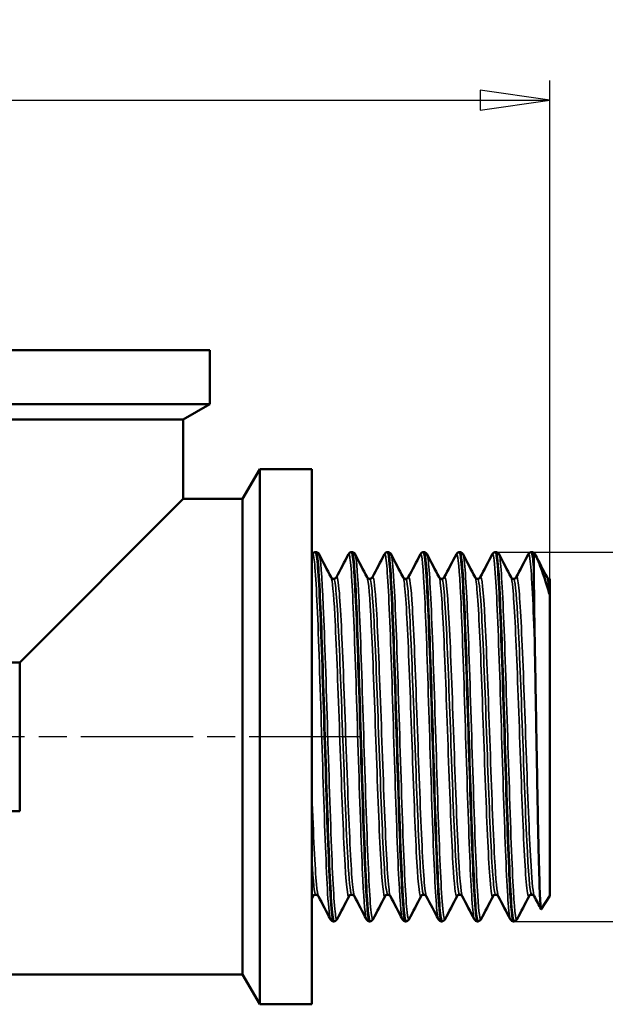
# Model space of a CAD drawing. Header units: millimetres. Extents: x -71 to 414, y -69 to 356.
# Tile 14 of 18: x 75 to 104, y 191 to 241. Entities that reach past the tile are written whole.
import ezdxf

# ---------------------------------------------------------------- set-up
doc = ezdxf.new("R2010")
doc.units = ezdxf.units.MM
doc.linetypes.add('CHAIN', pattern=[0.7087, 0.4724, -0.0591, 0.1181, -0.0591])
for name, color, linetype, lineweight in [('Видимые тонкие (ГОСТ)', 7, 'Continuous', 35), ('Видимый контур (ГОСТ)', 7, 'Continuous', 50), ('Осевая линия (ГОСТ)', 7, 'Continuous', 25), ('Размер (ГОСТ)', 7, 'Continuous', 25)]:
    doc.layers.add(name, color=color, linetype=linetype, lineweight=lineweight)
doc.styles.add('Обычный текст (ГОСТ)', font='GOST Common Italic.ttf')
doc.dimstyles.new('Обычный (ГОСТ)', dxfattribs={"dimtxt": 3.5, "dimasz": 3.5, "dimexe": 1, "dimexo": 0, "dimgap": 0.5, "dimtad": 1, "dimrnd": 1e-08, "dimtxsty": 'Обычный текст (ГОСТ)', "dimblk": 'Filled-1', "dimcen": 0.09, "dimdle": 15, "dimclrd": 256, "dimclre": 256, "dimclrt": 256, "dimazin": 2, "dimtfac": 0.714286, "dimtdec": 3, "dimtmove": 0, "dimatfit": 3, "dimfxl": 1, "dimtolj": 1, "dimlwd": 25, "dimlwe": 25, "dimarcsym": 0})

# ---------------------------------------------------------------- blocks, each defined once
blk = doc.blocks.new('Filled-1')
at = {"color": 0}
for p, q in [((0, 0), (-1, 0.143)), ((-1, 0.143), (-1, -0.143)), ((-1, 0), (0, 0)), ((-1, -0.143), (0, 0))]:
    blk.add_line(p, q, dxfattribs=at)
at = {"color": 0, "flags": 128}
blk.add_lwpolyline([(-1, -0.143), (0, 0), (-1, 0.143), (-1, -0.143)], dxfattribs=at)
at = {"color": 0}
blk.add_solid([(-1, -0.143), (0, 0), (-1, 0.143), (-1, -0.143)], dxfattribs=at)
blk = doc.blocks.new('*D10')
at = {"layer": 'Defpoints', "color": 0, "linetype": 'Continuous', "transparency": 16777216}
for p in [(101.379, 236.579), (40.379, 211.689), (101.379, 211.689)]:
    blk.add_point(p, dxfattribs=at)
at = {"layer": 'Размер (ГОСТ)', "linetype": 'Continuous', "lineweight": 25, "transparency": 16777216}
for p, q in [((40.379, 211.689), (40.379, 237.579)), ((101.379, 211.689), (101.379, 237.579)), ((43.879, 236.579), (97.879, 236.579))]:
    blk.add_line(p, q, dxfattribs=at)
at = {"layer": 'Размер (ГОСТ)', "linetype": 'Continuous', "lineweight": 25, "transparency": 16777216, "xscale": 3.5, "yscale": 3.5, "zscale": 3.5, "rotation": 180}
blk.add_blockref('Filled-1', (40.379, 236.579), dxfattribs=at)
at = {"layer": 'Размер (ГОСТ)', "linetype": 'Continuous', "lineweight": 25, "transparency": 16777216, "xscale": 3.5, "yscale": 3.5, "zscale": 3.5}
blk.add_blockref('Filled-1', (101.379, 236.579), dxfattribs=at)
at = {"layer": 'Размер (ГОСТ)', "linetype": 'Continuous', "lineweight": 25, "transparency": 16777216, "insert": (68.732, 240.579), "char_height": 3.5, "attachment_point": 1, "style": 'Обычный текст (ГОСТ)'}
blk.add_mtext('\\A1;61', dxfattribs=at)
blk = doc.blocks.new('*D11')
at = {"layer": 'Defpoints', "color": 0, "linetype": 'Continuous', "transparency": 16777216}
for p in [(98.663, 213.778), (99.553, 195.148), (111.074, 195.148)]:
    blk.add_point(p, dxfattribs=at)
at = {"layer": 'Размер (ГОСТ)', "linetype": 'Continuous', "lineweight": 25, "transparency": 16777216}
for p, q in [((98.663, 213.778), (112.074, 213.778)), ((111.074, 210.278), (111.074, 198.648)), ((99.553, 195.148), (112.074, 195.148))]:
    blk.add_line(p, q, dxfattribs=at)
at = {"layer": 'Размер (ГОСТ)', "linetype": 'Continuous', "lineweight": 25, "transparency": 16777216, "xscale": 3.5, "yscale": 3.5, "zscale": 3.5}
for p, rotation in [((111.074, 213.778), 90), ((111.074, 195.148), 270)]:
    blk.add_blockref('Filled-1', p, dxfattribs=dict(at, rotation=rotation))
at = {"layer": 'Размер (ГОСТ)', "linetype": 'Continuous', "lineweight": 25, "transparency": 16777216, "insert": (107.072, 198.23), "char_height": 3.5, "attachment_point": 1, "rotation": 90, "style": 'Обычный текст (ГОСТ)'}
blk.add_mtext('\\A1; \\fGOST Common|b0|i1;\\H3.5000;G 1/2"', dxfattribs=at)

msp = doc.modelspace()

# ---------------------------------------------------------------- linework, layer by layer
at = {"layer": 'Видимые тонкие (ГОСТ)'}
for points, knots in [([(90.312, 195.263), (90.266, 195.355), (90.219, 195.792), (90.173, 196.547), (90.099, 197.766), (90.025, 199.801), (89.95, 202.096), (89.876, 204.377), (89.802, 206.889), (89.728, 208.952), (89.654, 211.02), (89.58, 212.612), (89.506, 213.295), (89.472, 213.607), (89.438, 213.734), (89.404, 213.669)], [44.042424, 44.042424, 44.042424, 44.042424, 44.521319, 44.521319, 44.521319, 45.293552, 45.293552, 45.293552, 46.061347, 46.061347, 46.061347, 46.831496, 46.831496, 46.831496, 47.184016, 47.184016, 47.184016, 47.184016]), ([(90.651, 195.258), (90.64, 195.236), (90.628, 195.234), (90.617, 195.254), (90.543, 195.386), (90.469, 196.467), (90.395, 198.202), (90.321, 199.933), (90.247, 202.296), (90.173, 204.654), (90.099, 207.027), (90.025, 209.367), (89.95, 211.034), (89.881, 212.582), (89.812, 213.533), (89.743, 213.669)], [37.638985, 37.638985, 37.638985, 37.638985, 37.755143, 37.755143, 37.755143, 38.523762, 38.523762, 38.523762, 39.29057, 39.29057, 39.29057, 40.062803, 40.062803, 40.062803, 40.780578, 40.780578, 40.780578, 40.780578]), ([(92.128, 195.26), (92.069, 195.379), (92.01, 196.074), (91.951, 197.245), (91.877, 198.717), (91.803, 200.925), (91.729, 203.269), (91.655, 205.611), (91.581, 208.062), (91.507, 209.958), (91.433, 211.853), (91.359, 213.172), (91.285, 213.561), (91.263, 213.675), (91.242, 213.708), (91.22, 213.664)], [37.759239, 37.759239, 37.759239, 37.759239, 38.371064, 38.371064, 38.371064, 39.140119, 39.140119, 39.140119, 39.908183, 39.908183, 39.908183, 40.675349, 40.675349, 40.675349, 40.900831, 40.900831, 40.900831, 40.900831]), ([(92.467, 195.262), (92.443, 195.215), (92.42, 195.257), (92.397, 195.393), (92.322, 195.825), (92.248, 197.195), (92.174, 199.13), (92.099, 201.062), (92.025, 203.534), (91.951, 205.874), (91.877, 208.211), (91.803, 210.388), (91.729, 211.816), (91.672, 212.907), (91.615, 213.551), (91.559, 213.666)], [31.3558, 31.3558, 31.3558, 31.3558, 31.598853, 31.598853, 31.598853, 32.370174, 32.370174, 32.370174, 33.140315, 33.140315, 33.140315, 33.90937, 33.90937, 33.90937, 34.497393, 34.497393, 34.497393, 34.497393]), ([(93.944, 195.257), (93.876, 195.392), (93.808, 196.314), (93.74, 197.823), (93.666, 199.46), (93.592, 201.77), (93.518, 204.128), (93.444, 206.484), (93.37, 208.862), (93.296, 210.618), (93.222, 212.373), (93.148, 213.488), (93.075, 213.661), (93.062, 213.692), (93.049, 213.693), (93.036, 213.667)], [31.476053, 31.476053, 31.476053, 31.476053, 32.182988, 32.182988, 32.182988, 32.950358, 32.950358, 32.950358, 33.717302, 33.717302, 33.717302, 34.483845, 34.483845, 34.483845, 34.617646, 34.617646, 34.617646, 34.617646]), ([(94.283, 195.264), (94.25, 195.2), (94.217, 195.312), (94.184, 195.607), (94.11, 196.268), (94.036, 197.836), (93.962, 199.887), (93.888, 201.937), (93.814, 204.445), (93.74, 206.733), (93.666, 209.02), (93.592, 211.061), (93.518, 212.303), (93.47, 213.104), (93.423, 213.568), (93.375, 213.663)], [25.072615, 25.072615, 25.072615, 25.072615, 25.416131, 25.416131, 25.416131, 26.18442, 26.18442, 26.18442, 26.952238, 26.952238, 26.952238, 27.719608, 27.719608, 27.719608, 28.214207, 28.214207, 28.214207, 28.214207]), ([(95.76, 195.257), (95.754, 195.268), (95.748, 195.284), (95.742, 195.307), (95.668, 195.593), (95.594, 196.831), (95.519, 198.68), (95.445, 200.529), (95.371, 202.967), (95.296, 205.329), (95.222, 207.689), (95.148, 209.945), (95.073, 211.483), (95, 213.01), (94.926, 213.811), (94.852, 213.67)], [25.192868, 25.192868, 25.192868, 25.192868, 25.253677, 25.253677, 25.253677, 26.025928, 26.025928, 26.025928, 26.797541, 26.797541, 26.797541, 27.56854, 27.56854, 27.56854, 28.334461, 28.334461, 28.334461, 28.334461]), ([(96.099, 195.264), (96.055, 195.182), (96.01, 195.417), (95.966, 195.969), (95.891, 196.896), (95.817, 198.702), (95.742, 200.893), (95.668, 203.082), (95.594, 205.63), (95.519, 207.84), (95.445, 210.047), (95.371, 211.892), (95.296, 212.868), (95.261, 213.329), (95.226, 213.595), (95.191, 213.661)], [18.789429, 18.789429, 18.789429, 18.789429, 19.250014, 19.250014, 19.250014, 20.022928, 20.022928, 20.022928, 20.795179, 20.795179, 20.795179, 21.566791, 21.566791, 21.566791, 21.931022, 21.931022, 21.931022, 21.931022]), ([(97.576, 195.26), (97.56, 195.29), (97.543, 195.365), (97.526, 195.487), (97.453, 196.029), (97.379, 197.489), (97.305, 199.471), (97.231, 201.453), (97.157, 203.935), (97.083, 206.248), (97.009, 208.56), (96.936, 210.676), (96.862, 212.025), (96.797, 213.204), (96.733, 213.786), (96.668, 213.668)], [18.909683, 18.909683, 18.909683, 18.909683, 19.081642, 19.081642, 19.081642, 19.848466, 19.848466, 19.848466, 20.615089, 20.615089, 20.615089, 21.381518, 21.381518, 21.381518, 22.051275, 22.051275, 22.051275, 22.051275]), ([(97.915, 195.261), (97.859, 195.16), (97.804, 195.569), (97.748, 196.447), (97.674, 197.614), (97.6, 199.596), (97.526, 201.858), (97.453, 204.12), (97.379, 206.636), (97.305, 208.727), (97.231, 210.817), (97.157, 212.458), (97.083, 213.208), (97.058, 213.465), (97.032, 213.616), (97.007, 213.663)], [12.506244, 12.506244, 12.506244, 12.506244, 13.083863, 13.083863, 13.083863, 13.850893, 13.850893, 13.850893, 14.617717, 14.617717, 14.617717, 15.38434, 15.38434, 15.38434, 15.647837, 15.647837, 15.647837, 15.647837]), ([(99.392, 195.264), (99.362, 195.32), (99.332, 195.523), (99.302, 195.873), (99.228, 196.734), (99.154, 198.474), (99.08, 200.623), (99.006, 202.771), (98.932, 205.302), (98.858, 207.53), (98.784, 209.757), (98.71, 211.656), (98.636, 212.713), (98.585, 213.433), (98.535, 213.756), (98.484, 213.663)], [12.626497, 12.626497, 12.626497, 12.626497, 12.93914, 12.93914, 12.93914, 13.707776, 13.707776, 13.707776, 14.476165, 14.476165, 14.476165, 15.244313, 15.244313, 15.244313, 15.76809, 15.76809, 15.76809, 15.76809]), ([(99.731, 195.257), (99.662, 195.129), (99.593, 195.812), (99.524, 197.156), (99.45, 198.598), (99.376, 200.786), (99.302, 203.125), (99.228, 205.463), (99.154, 207.926), (99.08, 209.845), (99.006, 211.763), (98.932, 213.117), (98.858, 213.538), (98.846, 213.604), (98.835, 213.647), (98.823, 213.667)], [6.223059, 6.223059, 6.223059, 6.223059, 6.939503, 6.939503, 6.939503, 7.708391, 7.708391, 7.708391, 8.477027, 8.477027, 8.477027, 9.245416, 9.245416, 9.245416, 9.364651, 9.364651, 9.364651, 9.364651]), ([(100.636, 208.622), (100.562, 210.736), (100.488, 212.407), (100.414, 213.181), (100.376, 213.575), (100.338, 213.734), (100.3, 213.661)], [8.321814, 8.321814, 8.321814, 8.321814, 9.092054, 9.092054, 9.092054, 9.484905, 9.484905, 9.484905, 9.484905]), ([(95.153, 196.421), (95.148, 196.43), (95.143, 196.443), (95.138, 196.46), (95.061, 196.717), (94.984, 197.862), (94.908, 199.562), (94.831, 201.262), (94.754, 203.493), (94.677, 205.612), (94.601, 207.728), (94.524, 209.704), (94.447, 210.967), (94.38, 212.08), (94.312, 212.627), (94.245, 212.504)], [25.201507, 25.201507, 25.201507, 25.201507, 25.253199, 25.253199, 25.253199, 26.050152, 26.050152, 26.050152, 26.846494, 26.846494, 26.846494, 27.64225, 27.64225, 27.64225, 28.3431, 28.3431, 28.3431, 28.3431]), ([(96.969, 196.422), (96.898, 196.564), (96.827, 197.451), (96.756, 198.879), (96.679, 200.433), (96.601, 202.606), (96.524, 204.759), (96.447, 206.911), (96.37, 209.015), (96.293, 210.455), (96.215, 211.894), (96.138, 212.651), (96.061, 212.506), (96.061, 212.506), (96.061, 212.506), (96.061, 212.506)], [18.918322, 18.918322, 18.918322, 18.918322, 19.65513, 19.65513, 19.65513, 20.457124, 20.457124, 20.457124, 21.258315, 21.258315, 21.258315, 22.058731, 22.058731, 22.058731, 22.059914, 22.059914, 22.059914, 22.059914]), ([(91.258, 196.422), (91.248, 196.401), (91.237, 196.396), (91.227, 196.407), (91.15, 196.491), (91.072, 197.48), (90.995, 199.086), (90.918, 200.686), (90.841, 202.876), (90.764, 205.018), (90.687, 207.153), (90.611, 209.212), (90.534, 210.6), (90.473, 211.71), (90.411, 212.378), (90.35, 212.502)], [37.630346, 37.630346, 37.630346, 37.630346, 37.737769, 37.737769, 37.737769, 38.539818, 38.539818, 38.539818, 39.338812, 39.338812, 39.338812, 40.135188, 40.135188, 40.135188, 40.771939, 40.771939, 40.771939, 40.771939]), ([(91.389, 196.497), (91.332, 196.504), (91.274, 196.984), (91.216, 197.881), (91.139, 199.086), (91.061, 201.028), (90.984, 203.135), (90.906, 205.233), (90.829, 207.467), (90.752, 209.182), (90.675, 210.892), (90.598, 212.064), (90.521, 212.357), (90.508, 212.407), (90.495, 212.432), (90.481, 212.43)], [37.699112, 37.699112, 37.699112, 37.699112, 38.298277, 38.298277, 38.298277, 39.102472, 39.102472, 39.102472, 39.903615, 39.903615, 39.903615, 40.702148, 40.702148, 40.702148, 40.840704, 40.840704, 40.840704, 40.840704]), ([(91.521, 196.426), (91.499, 196.465), (91.478, 196.569), (91.456, 196.742), (91.38, 197.354), (91.303, 198.813), (91.227, 200.698), (91.15, 202.603), (91.072, 204.92), (90.995, 206.969), (90.918, 209.01), (90.841, 210.757), (90.764, 211.702), (90.714, 212.322), (90.663, 212.592), (90.613, 212.499)], [37.767878, 37.767878, 37.767878, 37.767878, 37.990701, 37.990701, 37.990701, 38.783928, 38.783928, 38.783928, 39.585977, 39.585977, 39.585977, 40.384971, 40.384971, 40.384971, 40.90947, 40.90947, 40.90947, 40.90947]), ([(93.074, 196.42), (93.073, 196.418), (93.072, 196.416), (93.07, 196.414), (92.993, 196.293), (92.916, 197.079), (92.839, 198.542), (92.761, 200.001), (92.684, 202.115), (92.607, 204.266), (92.53, 206.412), (92.453, 208.566), (92.376, 210.101), (92.306, 211.498), (92.236, 212.365), (92.166, 212.505)], [31.347161, 31.347161, 31.347161, 31.347161, 31.359784, 31.359784, 31.359784, 32.1618, 32.1618, 32.1618, 32.962236, 32.962236, 32.962236, 33.761203, 33.761203, 33.761203, 34.488754, 34.488754, 34.488754, 34.488754]), ([(93.205, 196.5), (93.159, 196.503), (93.112, 196.813), (93.065, 197.417), (92.987, 198.416), (92.91, 200.206), (92.832, 202.26), (92.755, 204.309), (92.678, 206.593), (92.6, 208.441), (92.523, 210.285), (92.446, 211.671), (92.369, 212.191), (92.345, 212.351), (92.321, 212.429), (92.297, 212.427)], [31.415927, 31.415927, 31.415927, 31.415927, 31.902348, 31.902348, 31.902348, 32.706623, 32.706623, 32.706623, 33.509311, 33.509311, 33.509311, 34.310525, 34.310525, 34.310525, 34.557519, 34.557519, 34.557519, 34.557519]), ([(93.337, 196.423), (93.324, 196.445), (93.312, 196.49), (93.3, 196.558), (93.223, 196.975), (93.147, 198.259), (93.07, 200.04), (92.993, 201.842), (92.916, 204.129), (92.839, 206.232), (92.761, 208.331), (92.684, 210.217), (92.607, 211.339), (92.548, 212.206), (92.488, 212.609), (92.429, 212.501)], [31.484692, 31.484692, 31.484692, 31.484692, 31.613157, 31.613157, 31.613157, 32.405943, 32.405943, 32.405943, 33.207959, 33.207959, 33.207959, 34.008394, 34.008394, 34.008394, 34.626285, 34.626285, 34.626285, 34.626285]), ([(94.89, 196.421), (94.819, 196.29), (94.748, 196.907), (94.677, 198.132), (94.601, 199.456), (94.524, 201.472), (94.447, 203.598), (94.371, 205.723), (94.294, 207.929), (94.217, 209.581), (94.141, 211.231), (94.064, 212.305), (93.988, 212.493), (93.986, 212.498), (93.984, 212.502), (93.982, 212.506)], [25.063976, 25.063976, 25.063976, 25.063976, 25.800335, 25.800335, 25.800335, 26.596091, 26.596091, 26.596091, 27.391288, 27.391288, 27.391288, 28.185951, 28.185951, 28.185951, 28.205568, 28.205568, 28.205568, 28.205568]), ([(95.021, 196.501), (94.983, 196.501), (94.945, 196.704), (94.907, 197.109), (94.83, 197.926), (94.753, 199.559), (94.676, 201.532), (94.599, 203.504), (94.523, 205.789), (94.446, 207.724), (94.369, 209.657), (94.292, 211.215), (94.215, 211.945), (94.181, 212.267), (94.147, 212.426), (94.113, 212.425)], [25.132741, 25.132741, 25.132741, 25.132741, 25.52839, 25.52839, 25.52839, 26.327012, 26.327012, 26.327012, 27.125046, 27.125046, 27.125046, 27.922517, 27.922517, 27.922517, 28.274334, 28.274334, 28.274334, 28.274334]), ([(96.706, 196.424), (96.646, 196.315), (96.585, 196.737), (96.524, 197.639), (96.447, 198.785), (96.37, 200.69), (96.293, 202.797), (96.215, 204.901), (96.138, 207.178), (96.061, 208.963), (95.984, 210.746), (95.907, 212.014), (95.83, 212.396), (95.819, 212.449), (95.809, 212.484), (95.798, 212.504)], [18.78079, 18.78079, 18.78079, 18.78079, 19.410965, 19.410965, 19.410965, 20.212156, 20.212156, 20.212156, 21.012572, 21.012572, 21.012572, 21.812241, 21.812241, 21.812241, 21.922383, 21.922383, 21.922383, 21.922383]), ([(96.838, 196.5), (96.812, 196.498), (96.786, 196.587), (96.761, 196.772), (96.683, 197.333), (96.606, 198.76), (96.528, 200.634), (96.451, 202.507), (96.374, 204.799), (96.296, 206.837), (96.219, 208.873), (96.141, 210.627), (96.064, 211.584), (96.019, 212.14), (95.974, 212.423), (95.93, 212.425)], [18.849556, 18.849556, 18.849556, 18.849556, 19.114974, 19.114974, 19.114974, 19.919284, 19.919284, 19.919284, 20.722785, 20.722785, 20.722785, 21.525507, 21.525507, 21.525507, 21.991149, 21.991149, 21.991149, 21.991149]), ([(98.522, 196.427), (98.472, 196.334), (98.421, 196.608), (98.37, 197.236), (98.293, 198.182), (98.217, 199.918), (98.14, 201.945), (98.064, 203.971), (97.987, 206.261), (97.911, 208.157), (97.834, 210.052), (97.758, 211.529), (97.682, 212.161), (97.659, 212.347), (97.637, 212.459), (97.614, 212.5)], [12.497605, 12.497605, 12.497605, 12.497605, 13.025594, 13.025594, 13.025594, 13.819508, 13.819508, 13.819508, 14.613185, 14.613185, 14.613185, 15.406629, 15.406629, 15.406629, 15.639198, 15.639198, 15.639198, 15.639198]), ([(98.654, 196.496), (98.639, 196.495), (98.624, 196.525), (98.609, 196.588), (98.532, 196.914), (98.456, 198.111), (98.379, 199.833), (98.302, 201.555), (98.225, 203.779), (98.149, 205.862), (98.072, 207.943), (97.995, 209.857), (97.919, 211.048), (97.861, 211.943), (97.803, 212.422), (97.746, 212.428)], [12.566371, 12.566371, 12.566371, 12.566371, 12.720918, 12.720918, 12.720918, 13.517363, 13.517363, 13.517363, 14.313561, 14.313561, 14.313561, 15.10952, 15.10952, 15.10952, 15.707963, 15.707963, 15.707963, 15.707963]), ([(98.785, 196.423), (98.723, 196.549), (98.661, 197.229), (98.599, 198.356), (98.523, 199.749), (98.446, 201.806), (98.37, 203.936), (98.293, 206.065), (98.217, 208.238), (98.14, 209.83), (98.064, 211.421), (97.987, 212.411), (97.911, 212.515), (97.9, 212.53), (97.888, 212.526), (97.877, 212.504)], [12.635136, 12.635136, 12.635136, 12.635136, 13.277595, 13.277595, 13.277595, 14.071753, 14.071753, 14.071753, 14.865667, 14.865667, 14.865667, 15.659344, 15.659344, 15.659344, 15.776729, 15.776729, 15.776729, 15.776729]), ([(100.338, 196.428), (100.295, 196.347), (100.252, 196.531), (100.208, 196.982), (100.132, 197.779), (100.055, 199.4), (99.978, 201.376), (99.901, 203.351), (99.825, 205.656), (99.748, 207.623), (99.672, 209.589), (99.595, 211.194), (99.518, 211.972), (99.489, 212.269), (99.46, 212.444), (99.43, 212.498)], [6.21442, 6.21442, 6.21442, 6.21442, 6.66495, 6.66495, 6.66495, 7.460998, 7.460998, 7.460998, 8.256757, 8.256757, 8.256757, 9.052232, 9.052232, 9.052232, 9.356012, 9.356012, 9.356012, 9.356012]), ([(100.47, 196.494), (100.465, 196.493), (100.46, 196.497), (100.454, 196.504), (100.377, 196.617), (100.3, 197.618), (100.224, 199.215), (100.147, 200.811), (100.07, 202.982), (99.993, 205.096), (99.916, 207.21), (99.839, 209.239), (99.762, 210.593), (99.695, 211.77), (99.629, 212.425), (99.562, 212.431)], [6.283185, 6.283185, 6.283185, 6.283185, 6.33651, 6.33651, 6.33651, 7.135157, 7.135157, 7.135157, 7.933506, 7.933506, 7.933506, 8.731564, 8.731564, 8.731564, 9.424778, 9.424778, 9.424778, 9.424778]), ([(100.601, 196.426), (100.547, 196.535), (100.493, 197.063), (100.438, 197.956), (100.362, 199.22), (100.285, 201.197), (100.208, 203.315), (100.132, 205.432), (100.055, 207.663), (99.978, 209.362), (99.901, 211.06), (99.825, 212.205), (99.748, 212.465), (99.73, 212.527), (99.711, 212.538), (99.693, 212.501)], [6.351951, 6.351951, 6.351951, 6.351951, 6.914764, 6.914764, 6.914764, 7.711109, 7.711109, 7.711109, 8.507157, 8.507157, 8.507157, 9.302916, 9.302916, 9.302916, 9.493544, 9.493544, 9.493544, 9.493544]), ([(89.705, 196.428), (89.673, 196.487), (89.642, 196.683), (89.611, 197.019), (89.533, 197.846), (89.456, 199.507), (89.379, 201.513)], [44.051063, 44.051063, 44.051063, 44.051063, 44.376236, 44.376236, 44.376236, 45.178446, 45.178446, 45.178446, 45.178446])]:
    msp.add_open_spline(points, degree=3, knots=knots, dxfattribs=at)
for points in [[(101.36, 211.681), (101.322, 212.151), (101.284, 212.425), (101.247, 212.497)], [(101.379, 212.433), (101.378, 212.433), (101.378, 212.433), (101.378, 212.433)], [(89.573, 196.494), (89.508, 196.498), (89.443, 197.116), (89.379, 198.231)], [(89.442, 196.426), (89.421, 196.383), (89.4, 196.404), (89.379, 196.492)]]:
    msp.add_open_spline(points, degree=3, dxfattribs=at)
at = {"layer": 'Видимый контур (ГОСТ)'}
for p, q in [((57.529, 223.963), (84.229, 223.963)), ((84.229, 223.963), (84.229, 221.242)), ((57.529, 221.242), (84.229, 221.242)), ((82.879, 220.463), (84.229, 221.242)), ((58.879, 220.463), (82.879, 220.463)), ((82.879, 220.463), (82.879, 216.463)), ((85.879, 216.463), (86.745, 217.963)), ((86.745, 217.963), (86.745, 190.963)), ((89.379, 217.963), (86.745, 217.963)), ((89.379, 217.963), (89.379, 190.963)), ((74.629, 208.213), (82.879, 216.463)), ((85.879, 216.463), (82.879, 216.463)), ((85.879, 216.463), (85.879, 192.463)), ((89.379, 213.622), (89.404, 213.67)), ((89.565, 213.778), (89.582, 213.778)), ((91.381, 213.778), (91.398, 213.778)), ((93.197, 213.778), (93.214, 213.778)), ((95.013, 213.778), (95.03, 213.778)), ((96.829, 213.778), (96.846, 213.778)), ((98.645, 213.778), (98.662, 213.778)), ((100.461, 213.778), (100.478, 213.778)), ((100.579, 213.213), (100.579, 213.01)), ((101.378, 212.433), (101.379, 212.433)), ((101.379, 212.433), (101.379, 212.433)), ((101.379, 212.433), (101.379, 211.669)), ((101.379, 196.431), (101.379, 211.669)), ((74.629, 208.213), (67.129, 208.213)), ((74.629, 200.713), (74.629, 208.213)), ((67.129, 200.713), (74.629, 200.713)), ((89.442, 196.42), (89.379, 196.299)), ((101.379, 196.431), (100.957, 195.755)), ((90.473, 195.148), (90.49, 195.148)), ((92.289, 195.148), (92.306, 195.148)), ((94.105, 195.148), (94.122, 195.148)), ((95.921, 195.148), (95.938, 195.148)), ((97.737, 195.148), (97.754, 195.148)), ((99.553, 195.148), (99.57, 195.148)), ((85.879, 192.463), (55.879, 192.463)), ((85.879, 192.463), (86.745, 190.963)), ((89.379, 190.963), (86.745, 190.963))]:
    msp.add_line(p, q, dxfattribs=at)
for points, knots in [([(89.404, 213.67), (89.412, 213.686), (89.423, 213.704), (89.456, 213.737), (89.472, 213.749), (89.512, 213.769), (89.538, 213.777), (89.564, 213.778)], [0, 0, 0, 0, 0.028256, 0.028256, 0.04294559, 0.04294559, 0.05816083, 0.05816083, 0.05816083, 0.05816083]), ([(89.564, 213.775), (89.576, 213.777), (89.589, 213.754), (89.601, 213.706), (89.675, 213.409), (89.749, 212.164), (89.823, 210.307), (89.897, 208.451), (89.971, 206.005), (90.045, 203.631), (90.119, 201.257), (90.192, 198.983), (90.266, 197.422), (90.335, 195.971), (90.404, 195.153), (90.473, 195.148)], [-47.125272, -47.125272, -47.125272, -47.125272, -46.999318, -46.999318, -46.999318, -46.23133, -46.23133, -46.23133, -45.463616, -45.463616, -45.463616, -44.696169, -44.696169, -44.696169, -43.982297, -43.982297, -43.982297, -43.982297]), ([(89.582, 213.778), (89.619, 213.776), (89.653, 213.762), (89.698, 213.732), (89.712, 213.716), (89.731, 213.691), (89.737, 213.68), (89.743, 213.67)], [0, 0, 0, 0, 0.02087609, 0.02087609, 0.040384, 0.040384, 0.05813175, 0.05813175, 0.05813175, 0.05813175]), ([(90.49, 195.156), (90.449, 195.156), (90.408, 195.428), (90.367, 195.969), (90.294, 196.944), (90.22, 198.779), (90.146, 200.981), (90.072, 203.198), (89.998, 205.762), (89.924, 207.975), (89.85, 210.177), (89.776, 212.007), (89.703, 212.973), (89.662, 213.502), (89.622, 213.769), (89.582, 213.77)], [37.69773, 37.69773, 37.69773, 37.69773, 38.122084, 38.122084, 38.122084, 38.886802, 38.886802, 38.886802, 39.656516, 39.656516, 39.656516, 40.421996, 40.421996, 40.421996, 40.840704, 40.840704, 40.840704, 40.840704]), ([(91.22, 213.67), (91.228, 213.686), (91.239, 213.704), (91.272, 213.737), (91.288, 213.749), (91.328, 213.769), (91.354, 213.777), (91.38, 213.778)], [0, 0, 0, 0, 0.028256, 0.028256, 0.04294559, 0.04294559, 0.05816083, 0.05816083, 0.05816083, 0.05816083]), ([(91.38, 213.778), (91.452, 213.779), (91.524, 212.884), (91.596, 211.317), (91.67, 209.707), (91.743, 207.405), (91.817, 205.032), (91.891, 202.66), (91.965, 200.242), (92.038, 198.431), (92.112, 196.62), (92.186, 195.435), (92.26, 195.196), (92.269, 195.164), (92.279, 195.149), (92.289, 195.15)], [-40.842086, -40.842086, -40.842086, -40.842086, -40.096776, -40.096776, -40.096776, -39.331039, -39.331039, -39.331039, -38.565522, -38.565522, -38.565522, -37.800221, -37.800221, -37.800221, -37.699112, -37.699112, -37.699112, -37.699112]), ([(91.398, 213.778), (91.435, 213.776), (91.469, 213.762), (91.514, 213.732), (91.528, 213.716), (91.547, 213.691), (91.554, 213.68), (91.559, 213.67)], [0, 0, 0, 0, 0.02087609, 0.02087609, 0.040384, 0.040384, 0.05813175, 0.05813175, 0.05813175, 0.05813175]), ([(92.306, 195.153), (92.251, 195.156), (92.196, 195.662), (92.141, 196.617), (92.067, 197.903), (91.993, 199.988), (91.919, 202.309), (91.845, 204.626), (91.771, 207.151), (91.698, 209.201), (91.624, 211.249), (91.55, 212.801), (91.476, 213.438), (91.45, 213.663), (91.424, 213.773), (91.398, 213.771)], [31.414545, 31.414545, 31.414545, 31.414545, 31.985247, 31.985247, 31.985247, 32.753325, 32.753325, 32.753325, 33.520336, 33.520336, 33.520336, 34.286374, 34.286374, 34.286374, 34.557519, 34.557519, 34.557519, 34.557519]), ([(93.036, 213.67), (93.044, 213.686), (93.055, 213.704), (93.089, 213.737), (93.104, 213.749), (93.144, 213.769), (93.17, 213.777), (93.196, 213.778)], [0, 0, 0, 0, 0.028256, 0.028256, 0.04294559, 0.04294559, 0.05816083, 0.05816083, 0.05816083, 0.05816083]), ([(93.196, 213.774), (93.252, 213.77), (93.308, 213.244), (93.364, 212.256), (93.44, 210.929), (93.515, 208.782), (93.59, 206.414), (93.664, 204.069), (93.739, 201.535), (93.813, 199.505), (93.887, 197.477), (93.962, 195.975), (94.036, 195.411), (94.059, 195.236), (94.082, 195.152), (94.105, 195.154)], [-34.558901, -34.558901, -34.558901, -34.558901, -33.977782, -33.977782, -33.977782, -33.197726, -33.197726, -33.197726, -32.425468, -32.425468, -32.425468, -31.653914, -31.653914, -31.653914, -31.415927, -31.415927, -31.415927, -31.415927]), ([(93.214, 213.778), (93.251, 213.776), (93.285, 213.762), (93.33, 213.732), (93.344, 213.716), (93.363, 213.691), (93.37, 213.68), (93.375, 213.67)], [0, 0, 0, 0, 0.02087609, 0.02087609, 0.040384, 0.040384, 0.05813175, 0.05813175, 0.05813175, 0.05813175]), ([(94.122, 195.149), (94.056, 195.152), (93.989, 195.91), (93.923, 197.272), (93.849, 198.783), (93.775, 201.022), (93.701, 203.383), (93.628, 205.744), (93.554, 208.202), (93.48, 210.095), (93.407, 211.987), (93.333, 213.294), (93.259, 213.664), (93.244, 213.74), (93.229, 213.776), (93.214, 213.775)], [25.131359, 25.131359, 25.131359, 25.131359, 25.821546, 25.821546, 25.821546, 26.58739, 26.58739, 26.58739, 27.352792, 27.352792, 27.352792, 28.117775, 28.117775, 28.117775, 28.274334, 28.274334, 28.274334, 28.274334]), ([(94.852, 213.67), (94.86, 213.686), (94.871, 213.704), (94.905, 213.737), (94.92, 213.749), (94.96, 213.769), (94.986, 213.777), (95.013, 213.778)], [0, 0, 0, 0, 0.028256, 0.028256, 0.04294559, 0.04294559, 0.05816083, 0.05816083, 0.05816083, 0.05816083]), ([(95.013, 213.77), (95.058, 213.77), (95.103, 213.433), (95.148, 212.774), (95.222, 211.698), (95.296, 209.773), (95.37, 207.521), (95.444, 205.27), (95.518, 202.718), (95.592, 200.556), (95.666, 198.394), (95.74, 196.646), (95.814, 195.782), (95.85, 195.364), (95.885, 195.156), (95.921, 195.156)], [-28.275716, -28.275716, -28.275716, -28.275716, -27.805843, -27.805843, -27.805843, -27.037999, -27.037999, -27.037999, -26.27069, -26.27069, -26.27069, -25.503893, -25.503893, -25.503893, -25.132741, -25.132741, -25.132741, -25.132741]), ([(95.938, 195.149), (95.933, 195.148), (95.927, 195.153), (95.922, 195.162), (95.848, 195.296), (95.773, 196.392), (95.699, 198.153), (95.625, 199.912), (95.551, 202.314), (95.476, 204.705), (95.402, 207.093), (95.328, 209.444), (95.254, 211.116), (95.18, 212.787), (95.106, 213.763), (95.032, 213.778), (95.031, 213.778), (95.031, 213.778), (95.03, 213.778)], [18.848174, 18.848174, 18.848174, 18.848174, 18.905215, 18.905215, 18.905215, 19.67609, 19.67609, 19.67609, 20.44631, 20.44631, 20.44631, 21.215901, 21.215901, 21.215901, 21.984885, 21.984885, 21.984885, 21.991149, 21.991149, 21.991149, 21.991149]), ([(95.03, 213.778), (95.067, 213.776), (95.101, 213.762), (95.146, 213.732), (95.16, 213.716), (95.179, 213.691), (95.186, 213.68), (95.191, 213.67)], [0, 0, 0, 0, 0.02087609, 0.02087609, 0.040384, 0.040384, 0.05813175, 0.05813175, 0.05813175, 0.05813175]), ([(96.668, 213.67), (96.676, 213.686), (96.687, 213.704), (96.721, 213.737), (96.736, 213.749), (96.776, 213.769), (96.802, 213.777), (96.829, 213.778)], [0, 0, 0, 0, 0.028256, 0.028256, 0.04294559, 0.04294559, 0.05816083, 0.05816083, 0.05816083, 0.05816083]), ([(96.829, 213.77), (96.859, 213.773), (96.89, 213.625), (96.92, 213.321), (96.996, 212.562), (97.072, 210.837), (97.149, 208.641), (97.223, 206.499), (97.297, 203.935), (97.372, 201.65), (97.446, 199.37), (97.52, 197.393), (97.594, 196.26), (97.642, 195.534), (97.69, 195.159), (97.737, 195.155)], [-21.99253, -21.99253, -21.99253, -21.99253, -21.676767, -21.676767, -21.676767, -20.885468, -20.885468, -20.885468, -20.113617, -20.113617, -20.113617, -19.343121, -19.343121, -19.343121, -18.849556, -18.849556, -18.849556, -18.849556]), ([(96.846, 213.778), (96.883, 213.776), (96.917, 213.762), (96.962, 213.732), (96.976, 213.716), (96.996, 213.691), (97.002, 213.68), (97.007, 213.67)], [0, 0, 0, 0, 0.02087609, 0.02087609, 0.040384, 0.040384, 0.05813175, 0.05813175, 0.05813175, 0.05813175]), ([(97.755, 195.153), (97.736, 195.15), (97.717, 195.205), (97.698, 195.32), (97.625, 195.775), (97.551, 197.16), (97.477, 199.103), (97.404, 201.045), (97.33, 203.523), (97.256, 205.871), (97.183, 208.218), (97.109, 210.408), (97.035, 211.854), (96.972, 213.09), (96.909, 213.77), (96.846, 213.776)], [12.564989, 12.564989, 12.564989, 12.564989, 12.758908, 12.758908, 12.758908, 13.524, 13.524, 13.524, 14.288887, 14.288887, 14.288887, 15.053576, 15.053576, 15.053576, 15.707963, 15.707963, 15.707963, 15.707963]), ([(98.484, 213.67), (98.493, 213.686), (98.503, 213.704), (98.537, 213.737), (98.552, 213.749), (98.592, 213.769), (98.618, 213.777), (98.645, 213.778)], [0, 0, 0, 0, 0.028256, 0.028256, 0.04294559, 0.04294559, 0.05816083, 0.05816083, 0.05816083, 0.05816083]), ([(98.645, 213.773), (98.664, 213.776), (98.684, 213.716), (98.703, 213.592), (98.777, 213.119), (98.85, 211.72), (98.924, 209.769), (98.998, 207.801), (99.073, 205.294), (99.147, 202.933), (99.221, 200.578), (99.295, 198.395), (99.369, 196.976), (99.43, 195.799), (99.492, 195.157), (99.553, 195.151)], [-15.709345, -15.709345, -15.709345, -15.709345, -15.507598, -15.507598, -15.507598, -14.74323, -14.74323, -14.74323, -13.97212, -13.97212, -13.97212, -13.203519, -13.203519, -13.203519, -12.566371, -12.566371, -12.566371, -12.566371]), ([(99.571, 195.156), (99.537, 195.154), (99.504, 195.335), (99.47, 195.703), (99.396, 196.513), (99.322, 198.216), (99.248, 200.353), (99.174, 202.49), (99.101, 205.035), (99.027, 207.303), (98.953, 209.569), (98.879, 211.532), (98.805, 212.662), (98.757, 213.391), (98.71, 213.767), (98.662, 213.771)], [6.281803, 6.281803, 6.281803, 6.281803, 6.630146, 6.630146, 6.630146, 7.397076, 7.397076, 7.397076, 8.163755, 8.163755, 8.163755, 8.930191, 8.930191, 8.930191, 9.424778, 9.424778, 9.424778, 9.424778]), ([(98.663, 213.778), (98.699, 213.776), (98.733, 213.762), (98.778, 213.732), (98.792, 213.716), (98.812, 213.691), (98.818, 213.68), (98.823, 213.67)], [0, 0, 0, 0, 0.02087609, 0.02087609, 0.040384, 0.040384, 0.05813175, 0.05813175, 0.05813175, 0.05813175]), ([(100.3, 213.67), (100.309, 213.686), (100.319, 213.704), (100.353, 213.737), (100.368, 213.749), (100.408, 213.769), (100.434, 213.777), (100.461, 213.778)], [0, 0, 0, 0, 0.028256, 0.028256, 0.04294559, 0.04294559, 0.05816083, 0.05816083, 0.05816083, 0.05816083]), ([(100.461, 213.777), (100.466, 213.778), (100.472, 213.774), (100.477, 213.764), (100.511, 213.704), (100.545, 213.447), (100.579, 213.01)], [-9.4261598, -9.4261598, -9.4261598, -9.4261598, -9.3698811, -9.3698811, -9.3698811, -9.0159816, -9.0159816, -9.0159816, -9.0159816]), ([(100.479, 213.778), (100.515, 213.776), (100.549, 213.762), (100.594, 213.732), (100.608, 213.716), (100.622, 213.698), (100.625, 213.693), (100.628, 213.689)], [0, 0, 0, 0, 0.02087609, 0.02087609, 0.040384, 0.040384, 0.04730178, 0.04730178, 0.04730178, 0.04730178]), ([(100.579, 213.213), (100.581, 213.624), (100.591, 213.696), (100.608, 213.71), (100.613, 213.707), (100.621, 213.7), (100.622, 213.698), (100.625, 213.694), (100.626, 213.693), (100.627, 213.691), (100.627, 213.69), (100.628, 213.689), (100.628, 213.688), (100.629, 213.687), (100.629, 213.687), (100.63, 213.686), (100.63, 213.685), (100.631, 213.684), (100.632, 213.683), (100.634, 213.68), (100.635, 213.677), (100.636, 213.675)], [-0.09437051, -0.09437051, -0.09437051, -0.09437051, -0.03171706, -0.03171706, -0.01046214, -0.01046214, -0.00594387, -0.00594387, -0.00457064, -0.00457064, -0.00397005, -0.00397005, -0.00360641, -0.00360641, -0.00328135, -0.00328135, -0.00289516, -0.00289516, -0.00226294, -0.00226294, 0, 0, 0, 0]), ([(100.636, 213.675), (100.754, 213.455), (100.874, 213.171), (101.115, 212.496), (101.236, 212.114), (101.36, 211.681)], [-0.3807748, -0.3807748, -0.3807748, -0.3807748, -0.1848501, -0.1848501, 0, 0, 0, 0]), ([(100.636, 208.622), (100.618, 209.59), (100.605, 210.469), (100.586, 211.97), (100.58, 212.579), (100.579, 213.01)], [-0.6453786, -0.6453786, -0.6453786, -0.6453786, -0.324256, -0.324256, 0, 0, 0, 0]), ([(90.35, 212.506), (90.352, 212.502), (90.356, 212.492), (90.382, 212.467), (90.395, 212.457), (90.432, 212.439), (90.457, 212.433), (90.481, 212.433)], [0, 0, 0, 0, 0.02808243, 0.02808243, 0.04283771, 0.04283771, 0.05813958, 0.05813958, 0.05813958, 0.05813958]), ([(90.481, 212.433), (90.517, 212.433), (90.551, 212.447), (90.588, 212.473), (90.598, 212.484), (90.609, 212.499), (90.611, 212.503), (90.613, 212.506)], [0, 0, 0, 0, 0.02208301, 0.02208301, 0.04101972, 0.04101972, 0.05811446, 0.05811446, 0.05811446, 0.05811446]), ([(92.166, 212.506), (92.168, 212.502), (92.173, 212.492), (92.199, 212.467), (92.212, 212.457), (92.248, 212.439), (92.273, 212.433), (92.297, 212.433)], [0, 0, 0, 0, 0.02808243, 0.02808243, 0.04283771, 0.04283771, 0.05813958, 0.05813958, 0.05813958, 0.05813958]), ([(92.297, 212.433), (92.333, 212.433), (92.367, 212.447), (92.404, 212.473), (92.414, 212.484), (92.425, 212.499), (92.427, 212.503), (92.429, 212.506)], [0, 0, 0, 0, 0.02208301, 0.02208301, 0.04101972, 0.04101972, 0.05811446, 0.05811446, 0.05811446, 0.05811446]), ([(93.982, 212.506), (93.984, 212.502), (93.989, 212.492), (94.015, 212.467), (94.028, 212.457), (94.064, 212.439), (94.089, 212.433), (94.113, 212.433)], [0, 0, 0, 0, 0.02808243, 0.02808243, 0.04283771, 0.04283771, 0.05813958, 0.05813958, 0.05813958, 0.05813958]), ([(94.113, 212.433), (94.149, 212.433), (94.183, 212.447), (94.221, 212.473), (94.23, 212.484), (94.241, 212.499), (94.243, 212.503), (94.245, 212.506)], [0, 0, 0, 0, 0.02208301, 0.02208301, 0.04101972, 0.04101972, 0.05811446, 0.05811446, 0.05811446, 0.05811446]), ([(95.798, 212.506), (95.8, 212.502), (95.805, 212.492), (95.831, 212.467), (95.844, 212.457), (95.88, 212.439), (95.905, 212.433), (95.93, 212.433)], [0, 0, 0, 0, 0.02808243, 0.02808243, 0.04283771, 0.04283771, 0.05813958, 0.05813958, 0.05813958, 0.05813958]), ([(95.93, 212.433), (95.965, 212.433), (95.999, 212.447), (96.037, 212.473), (96.046, 212.484), (96.057, 212.499), (96.06, 212.503), (96.061, 212.506)], [0, 0, 0, 0, 0.02208301, 0.02208301, 0.04101972, 0.04101972, 0.05811446, 0.05811446, 0.05811446, 0.05811446]), ([(97.614, 212.506), (97.616, 212.502), (97.621, 212.492), (97.647, 212.467), (97.66, 212.457), (97.697, 212.439), (97.721, 212.433), (97.746, 212.433)], [0, 0, 0, 0, 0.02808243, 0.02808243, 0.04283771, 0.04283771, 0.05813958, 0.05813958, 0.05813958, 0.05813958]), ([(97.746, 212.433), (97.781, 212.433), (97.815, 212.447), (97.853, 212.473), (97.862, 212.484), (97.873, 212.499), (97.876, 212.503), (97.877, 212.506)], [0, 0, 0, 0, 0.02208301, 0.02208301, 0.04101972, 0.04101972, 0.05811446, 0.05811446, 0.05811446, 0.05811446]), ([(99.43, 212.506), (99.433, 212.502), (99.437, 212.492), (99.463, 212.467), (99.476, 212.457), (99.513, 212.439), (99.537, 212.433), (99.562, 212.433)], [0, 0, 0, 0, 0.02808243, 0.02808243, 0.04283771, 0.04283771, 0.05813958, 0.05813958, 0.05813958, 0.05813958]), ([(99.562, 212.433), (99.597, 212.433), (99.631, 212.447), (99.669, 212.473), (99.678, 212.484), (99.689, 212.499), (99.692, 212.503), (99.693, 212.506)], [0, 0, 0, 0, 0.02208301, 0.02208301, 0.04101972, 0.04101972, 0.05811446, 0.05811446, 0.05811446, 0.05811446]), ([(101.247, 212.506), (101.249, 212.502), (101.253, 212.492), (101.279, 212.467), (101.292, 212.457), (101.329, 212.439), (101.353, 212.433), (101.378, 212.433)], [0, 0, 0, 0, 0.02808243, 0.02808243, 0.04283771, 0.04283771, 0.05813958, 0.05813958, 0.05813958, 0.05813958]), ([(101.36, 211.681), (101.361, 211.678), (101.362, 211.675), (101.364, 211.67), (101.364, 211.669), (101.365, 211.667), (101.366, 211.666), (101.367, 211.665), (101.367, 211.664), (101.368, 211.663), (101.368, 211.663), (101.369, 211.662), (101.369, 211.661), (101.371, 211.661), (101.372, 211.66), (101.375, 211.661), (101.377, 211.664), (101.379, 211.669)], [-0.44493773, -0.44493773, -0.44493773, -0.44493773, -0.43299369, -0.43299369, -0.42814135, -0.42814135, -0.42548363, -0.42548363, -0.42336947, -0.42336947, -0.42104013, -0.42104013, -0.41749498, -0.41749498, -0.40965046, -0.40965046, -0.38436679, -0.38436679, -0.38436679, -0.38436679]), ([(100.957, 195.755), (100.953, 195.747), (100.948, 195.752), (100.922, 195.842), (100.902, 196.138), (100.861, 197.145), (100.841, 197.85), (100.8, 199.586), (100.779, 200.602), (100.738, 202.819), (100.718, 204), (100.677, 206.373), (100.657, 207.542), (100.636, 208.622)], [-1.835609, -1.835609, -1.835609, -1.835609, -1.75442, -1.75442, -1.411064, -1.411064, -1.063943, -1.063943, -0.713059, -0.713059, -0.358411, -0.358411, 0, 0, 0, 0]), ([(89.573, 196.493), (89.538, 196.493), (89.504, 196.479), (89.466, 196.453), (89.457, 196.442), (89.446, 196.427), (89.443, 196.423), (89.442, 196.42)], [0, 0, 0, 0, 0.02208301, 0.02208301, 0.04101972, 0.04101972, 0.05811446, 0.05811446, 0.05811446, 0.05811446]), ([(89.705, 196.42), (89.702, 196.424), (89.698, 196.434), (89.672, 196.459), (89.659, 196.469), (89.622, 196.487), (89.598, 196.493), (89.573, 196.493)], [0, 0, 0, 0, 0.02808243, 0.02808243, 0.04283771, 0.04283771, 0.05813958, 0.05813958, 0.05813958, 0.05813958]), ([(91.389, 196.493), (91.354, 196.493), (91.32, 196.479), (91.282, 196.453), (91.273, 196.442), (91.262, 196.427), (91.259, 196.423), (91.258, 196.42)], [0, 0, 0, 0, 0.02208301, 0.02208301, 0.04101972, 0.04101972, 0.05811446, 0.05811446, 0.05811446, 0.05811446]), ([(91.521, 196.42), (91.518, 196.424), (91.514, 196.434), (91.488, 196.459), (91.475, 196.469), (91.438, 196.487), (91.414, 196.493), (91.389, 196.493)], [0, 0, 0, 0, 0.02808243, 0.02808243, 0.04283771, 0.04283771, 0.05813958, 0.05813958, 0.05813958, 0.05813958]), ([(93.205, 196.493), (93.17, 196.493), (93.136, 196.479), (93.098, 196.453), (93.089, 196.442), (93.078, 196.427), (93.075, 196.423), (93.074, 196.42)], [0, 0, 0, 0, 0.02208301, 0.02208301, 0.04101972, 0.04101972, 0.05811446, 0.05811446, 0.05811446, 0.05811446]), ([(93.337, 196.42), (93.335, 196.424), (93.33, 196.434), (93.304, 196.459), (93.291, 196.469), (93.255, 196.487), (93.23, 196.493), (93.205, 196.493)], [0, 0, 0, 0, 0.02808243, 0.02808243, 0.04283771, 0.04283771, 0.05813958, 0.05813958, 0.05813958, 0.05813958]), ([(95.021, 196.493), (94.986, 196.493), (94.952, 196.479), (94.914, 196.453), (94.905, 196.442), (94.894, 196.427), (94.891, 196.423), (94.89, 196.42)], [0, 0, 0, 0, 0.02208301, 0.02208301, 0.04101972, 0.04101972, 0.05811446, 0.05811446, 0.05811446, 0.05811446]), ([(95.153, 196.42), (95.151, 196.424), (95.146, 196.434), (95.12, 196.459), (95.107, 196.469), (95.071, 196.487), (95.046, 196.493), (95.021, 196.493)], [0, 0, 0, 0, 0.02808243, 0.02808243, 0.04283771, 0.04283771, 0.05813958, 0.05813958, 0.05813958, 0.05813958]), ([(96.838, 196.493), (96.802, 196.493), (96.768, 196.479), (96.73, 196.453), (96.721, 196.442), (96.71, 196.427), (96.708, 196.423), (96.706, 196.42)], [0, 0, 0, 0, 0.02208301, 0.02208301, 0.04101972, 0.04101972, 0.05811446, 0.05811446, 0.05811446, 0.05811446]), ([(96.969, 196.42), (96.967, 196.424), (96.962, 196.434), (96.936, 196.459), (96.923, 196.469), (96.887, 196.487), (96.862, 196.493), (96.838, 196.493)], [0, 0, 0, 0, 0.02808243, 0.02808243, 0.04283771, 0.04283771, 0.05813958, 0.05813958, 0.05813958, 0.05813958]), ([(98.654, 196.493), (98.618, 196.493), (98.584, 196.479), (98.547, 196.453), (98.537, 196.442), (98.526, 196.427), (98.524, 196.423), (98.522, 196.42)], [0, 0, 0, 0, 0.02208301, 0.02208301, 0.04101972, 0.04101972, 0.05811446, 0.05811446, 0.05811446, 0.05811446]), ([(98.785, 196.42), (98.783, 196.424), (98.778, 196.434), (98.752, 196.459), (98.739, 196.469), (98.703, 196.487), (98.678, 196.493), (98.654, 196.493)], [0, 0, 0, 0, 0.02808243, 0.02808243, 0.04283771, 0.04283771, 0.05813958, 0.05813958, 0.05813958, 0.05813958]), ([(100.47, 196.493), (100.434, 196.493), (100.4, 196.479), (100.363, 196.453), (100.353, 196.442), (100.342, 196.427), (100.34, 196.423), (100.338, 196.42)], [0, 0, 0, 0, 0.02208301, 0.02208301, 0.04101972, 0.04101972, 0.05811446, 0.05811446, 0.05811446, 0.05811446]), ([(100.601, 196.42), (100.599, 196.424), (100.595, 196.434), (100.569, 196.459), (100.556, 196.469), (100.519, 196.487), (100.494, 196.493), (100.47, 196.493)], [0, 0, 0, 0, 0.02808243, 0.02808243, 0.04283771, 0.04283771, 0.05813958, 0.05813958, 0.05813958, 0.05813958]), ([(90.472, 195.148), (90.436, 195.15), (90.402, 195.164), (90.357, 195.194), (90.343, 195.21), (90.323, 195.235), (90.317, 195.246), (90.312, 195.256)], [0, 0, 0, 0, 0.02087609, 0.02087609, 0.040384, 0.040384, 0.05813175, 0.05813175, 0.05813175, 0.05813175]), ([(90.651, 195.256), (90.642, 195.24), (90.632, 195.222), (90.598, 195.189), (90.583, 195.177), (90.543, 195.157), (90.517, 195.149), (90.49, 195.148)], [0, 0, 0, 0, 0.028256, 0.028256, 0.04294559, 0.04294559, 0.05816083, 0.05816083, 0.05816083, 0.05816083]), ([(92.288, 195.148), (92.252, 195.15), (92.218, 195.164), (92.173, 195.194), (92.159, 195.21), (92.139, 195.235), (92.133, 195.246), (92.128, 195.256)], [0, 0, 0, 0, 0.02087609, 0.02087609, 0.040384, 0.040384, 0.05813175, 0.05813175, 0.05813175, 0.05813175]), ([(92.467, 195.256), (92.458, 195.24), (92.448, 195.222), (92.414, 195.189), (92.399, 195.177), (92.359, 195.157), (92.333, 195.149), (92.306, 195.148)], [0, 0, 0, 0, 0.028256, 0.028256, 0.04294559, 0.04294559, 0.05816083, 0.05816083, 0.05816083, 0.05816083]), ([(94.105, 195.148), (94.068, 195.15), (94.034, 195.164), (93.989, 195.194), (93.975, 195.21), (93.956, 195.235), (93.949, 195.246), (93.944, 195.256)], [0, 0, 0, 0, 0.02087609, 0.02087609, 0.040384, 0.040384, 0.05813175, 0.05813175, 0.05813175, 0.05813175]), ([(94.283, 195.256), (94.275, 195.24), (94.264, 195.222), (94.23, 195.189), (94.215, 195.177), (94.175, 195.157), (94.149, 195.149), (94.122, 195.148)], [0, 0, 0, 0, 0.028256, 0.028256, 0.04294559, 0.04294559, 0.05816083, 0.05816083, 0.05816083, 0.05816083]), ([(95.921, 195.148), (95.884, 195.15), (95.85, 195.164), (95.805, 195.194), (95.791, 195.21), (95.772, 195.235), (95.765, 195.246), (95.76, 195.256)], [0, 0, 0, 0, 0.02087609, 0.02087609, 0.040384, 0.040384, 0.05813175, 0.05813175, 0.05813175, 0.05813175]), ([(96.099, 195.256), (96.091, 195.24), (96.08, 195.222), (96.046, 195.189), (96.031, 195.177), (95.991, 195.157), (95.965, 195.149), (95.938, 195.148)], [0, 0, 0, 0, 0.028256, 0.028256, 0.04294559, 0.04294559, 0.05816083, 0.05816083, 0.05816083, 0.05816083]), ([(97.737, 195.148), (97.7, 195.15), (97.666, 195.164), (97.621, 195.194), (97.607, 195.21), (97.588, 195.235), (97.581, 195.246), (97.576, 195.256)], [0, 0, 0, 0, 0.02087609, 0.02087609, 0.040384, 0.040384, 0.05813175, 0.05813175, 0.05813175, 0.05813175]), ([(97.915, 195.256), (97.907, 195.24), (97.896, 195.222), (97.862, 195.189), (97.847, 195.177), (97.807, 195.157), (97.781, 195.149), (97.755, 195.148)], [0, 0, 0, 0, 0.028256, 0.028256, 0.04294559, 0.04294559, 0.05816083, 0.05816083, 0.05816083, 0.05816083]), ([(99.553, 195.148), (99.516, 195.15), (99.482, 195.164), (99.437, 195.194), (99.423, 195.21), (99.404, 195.235), (99.397, 195.246), (99.392, 195.256)], [0, 0, 0, 0, 0.02087609, 0.02087609, 0.040384, 0.040384, 0.05813175, 0.05813175, 0.05813175, 0.05813175]), ([(99.731, 195.256), (99.723, 195.24), (99.712, 195.222), (99.679, 195.189), (99.663, 195.177), (99.623, 195.157), (99.597, 195.149), (99.571, 195.148)], [0, 0, 0, 0, 0.028256, 0.028256, 0.04294559, 0.04294559, 0.05816083, 0.05816083, 0.05816083, 0.05816083])]:
    msp.add_open_spline(points, degree=3, knots=knots, dxfattribs=at)
for points in [[(89.743, 213.67), (89.945, 213.282), (90.147, 212.894), (90.35, 212.506)], [(90.613, 212.506), (90.815, 212.894), (91.017, 213.282), (91.22, 213.67)], [(91.559, 213.67), (91.761, 213.282), (91.964, 212.894), (92.166, 212.506)], [(92.429, 212.506), (92.631, 212.894), (92.834, 213.282), (93.036, 213.67)], [(93.375, 213.67), (93.577, 213.282), (93.78, 212.894), (93.982, 212.506)], [(94.245, 212.506), (94.447, 212.894), (94.65, 213.282), (94.852, 213.67)], [(95.191, 213.67), (95.393, 213.282), (95.596, 212.894), (95.798, 212.506)], [(96.061, 212.506), (96.263, 212.894), (96.466, 213.282), (96.668, 213.67)], [(97.007, 213.67), (97.209, 213.282), (97.412, 212.894), (97.614, 212.506)], [(97.877, 212.506), (98.079, 212.894), (98.282, 213.282), (98.484, 213.67)], [(98.823, 213.67), (99.026, 213.282), (99.228, 212.894), (99.43, 212.506)], [(99.693, 212.506), (99.896, 212.894), (100.098, 213.282), (100.3, 213.67)], [(100.579, 213.213), (100.546, 213.586), (100.512, 213.771), (100.478, 213.77)], [(100.654, 213.642), (100.851, 213.263), (101.049, 212.884), (101.247, 212.506)], [(90.312, 195.256), (90.109, 195.644), (89.907, 196.032), (89.705, 196.42)], [(91.258, 196.42), (91.056, 196.032), (90.853, 195.644), (90.651, 195.256)], [(92.128, 195.256), (91.925, 195.644), (91.723, 196.032), (91.521, 196.42)], [(93.074, 196.42), (92.872, 196.032), (92.669, 195.644), (92.467, 195.256)], [(93.944, 195.256), (93.742, 195.644), (93.539, 196.032), (93.337, 196.42)], [(94.89, 196.42), (94.688, 196.032), (94.485, 195.644), (94.283, 195.256)], [(95.76, 195.256), (95.558, 195.644), (95.355, 196.032), (95.153, 196.42)], [(96.706, 196.42), (96.504, 196.032), (96.301, 195.644), (96.099, 195.256)], [(97.576, 195.256), (97.374, 195.644), (97.171, 196.032), (96.969, 196.42)], [(98.522, 196.42), (98.32, 196.032), (98.117, 195.644), (97.915, 195.256)], [(99.392, 195.256), (99.19, 195.644), (98.987, 196.032), (98.785, 196.42)], [(100.338, 196.42), (100.136, 196.032), (99.934, 195.644), (99.731, 195.256)], [(100.947, 195.756), (100.832, 195.978), (100.717, 196.199), (100.601, 196.42)]]:
    msp.add_open_spline(points, degree=3, dxfattribs=at)
at = {"layer": 'Осевая линия (ГОСТ)', "linetype": 'CHAIN', "ltscale": 11.993792}
msp.add_line((91.879, 204.463), (49.879, 204.463), dxfattribs=at)

# ---------------------------------------------------------------- dimensions: what is measured, and where the dimension line sits
at = {"layer": 'Размер (ГОСТ)', "linetype": 'Continuous', "lineweight": 25}
dim = msp.add_linear_dim(base=(101.379, 236.579), p1=(40.379, 211.689), p2=(101.379, 211.689), angle=180, dimstyle='Обычный (ГОСТ)', override={"dimgap": 0.5, "dimdec": 2, "dimtol": 0, "dimlim": 0, "dimtp": 0, "dimtm": 0, "dimtdec": 3, "dimtofl": 0, "dimatfit": 1}, dxfattribs=at)
dim.commit()
dim.dimension.update_dxf_attribs({"geometry": '*D10', "text_midpoint": (70.879, 236.579), "dimtype": 160})
dim = msp.add_linear_dim(base=(111.074, 195.148), p1=(98.663, 213.778), p2=(99.553, 195.148), angle=90, text=' \\fGOST Common|b0|i1;\\H3.5000;G 1/2"', dimstyle='Обычный (ГОСТ)', override={"dimgap": 0.5, "dimdec": 2, "dimtol": 0, "dimlim": 0, "dimtp": 0, "dimtm": 0, "dimtdec": 3, "dimtofl": 0, "dimatfit": 1}, dxfattribs=at)
dim.commit()
dim.dimension.update_dxf_attribs({"geometry": '*D11', "text_midpoint": (111.074, 205.673), "dimtype": 160})

doc.saveas('drawing.dxf')
